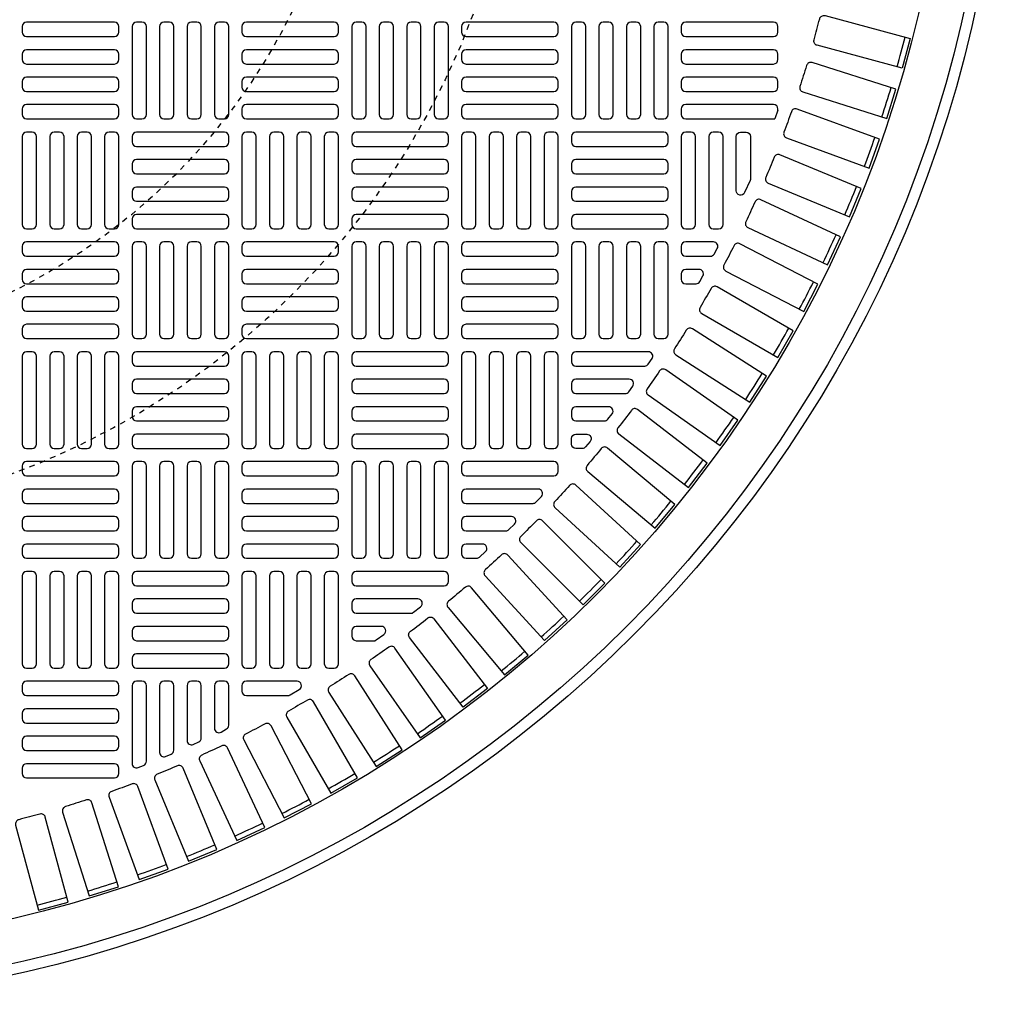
# Model space of a CAD drawing. Extents: x -169 to 2224, y 0 to 2796.
# Tile 10 of 256: x -92 to -74, y 941 to 959. Entities that reach past the tile are written whole.
import ezdxf

# ---------------------------------------------------------------- set-up
doc = ezdxf.new("R2010")
doc.units = 0
doc.header["$MEASUREMENT"] = 0
doc.linetypes.add('HIDDEN2', pattern=[0.28125, 0.1875, -0.09375])
doc.layers.get('DEFPOINTS').update_dxf_attribs({"linetype": 'CONTINUOUS'})
doc.layers.add('TANK-MANHOLE-COVER-40', color=2, linetype='CONTINUOUS')
doc.layers.add('TANK-MANHOLE-COVER-HATCH-40', color=252, linetype='CONTINUOUS')

msp = doc.modelspace()

# ---------------------------------------------------------------- linework, layer by layer
at = {"layer": 'DEFPOINTS', "color": 8, "linetype": 'HIDDEN2', "ltscale": 0.125}
msp.add_circle((-96.69184, 964.04846), 14, dxfattribs=at)
msp.add_circle((-96.69184, 964.04846), 14, dxfattribs=at)
at = {"layer": 'DEFPOINTS', "color": 8, "linetype": 'HIDDEN2', "ltscale": 0.5}
msp.add_circle((-96.69184, 964.04846), 11, dxfattribs=at)
msp.add_circle((-96.69184, 964.04846), 11, dxfattribs=at)
at = {"layer": 'TANK-MANHOLE-COVER-40', "color": 4, "linetype": 'Continuous'}
msp.add_circle((-96.69107, 964.04846), 22.63902, dxfattribs=at)
at = {"layer": 'TANK-MANHOLE-COVER-40', "color": 1, "linetype": 'Continuous'}
msp.add_circle((-96.69107, 964.04846), 22.44094, dxfattribs=at)
at = {"layer": 'TANK-MANHOLE-COVER-40', "color": 2, "linetype": 'Continuous'}
msp.add_circle((-96.69107, 964.04846), 21.65354, dxfattribs=at)
at = {"layer": 'TANK-MANHOLE-COVER-HATCH-40', "linetype": 'Continuous'}
msp.add_line((-78.10839, 957.43511), (-78.16425, 957.28021), dxfattribs=at)
for points in [[(-77.36076, 959.07192, -0.41709369), (-77.26413, 959.12834), (-75.74205, 958.7205), (-75.88471, 958.1881), (-77.40679, 958.59594, -0.41709369), (-77.46226, 958.69312, 0.00491171), (-77.36076, 959.07192)], [(-77.59624, 958.23348, -0.00491171), (-77.71416, 957.85947, 0.41709369), (-77.66298, 957.75996), (-76.16014, 957.28612), (-75.9944, 957.81179), (-77.49723, 958.28563, 0.41709369), (-77.59624, 958.23348)], [(-77.86806, 957.40611, -0.00491171), (-78.00218, 957.0376, 0.41709369), (-77.95539, 956.93595), (-76.47465, 956.39701), (-76.28613, 956.91495), (-77.76687, 957.45389, 0.41709369), (-77.86806, 957.40611)], [(-78.60052, 956.20518, -0.10680341), (-78.60754, 956.17267), (-78.70597, 955.95554, -0.80700564), (-78.85643, 955.98805), (-78.85643, 956.96185, -0.41421356), (-78.77769, 957.04059), (-78.77769, 957.04059), (-78.67926, 957.04059, -0.41421356), (-78.60052, 956.96185), (-78.60052, 956.96185), (-78.60052, 956.18816)], [(-78.17571, 956.59138, -0.00491171), (-78.32578, 956.22908, 0.41709369), (-78.28346, 956.12548), (-76.82764, 955.52246), (-76.61671, 956.03169), (-78.07254, 956.63471, 0.41709369), (-78.17571, 956.59138)], [(-78.5186, 955.79085, -0.00491171), (-78.68434, 955.43544, 0.41709369), (-78.64658, 955.3301), (-77.21845, 954.66415), (-76.98551, 955.16369), (-78.41364, 955.82964, 0.41709369), (-78.5186, 955.79085)], [(-78.89609, 955.00604, -0.00491171), (-79.07717, 954.65819, 0.41709369), (-79.04404, 954.5513), (-77.64632, 953.82369), (-77.39181, 954.3126), (-78.78954, 955.04021, 0.41709369), (-78.89609, 955.00604)], [(-79.30745, 954.23844, -0.00491171), (-79.50353, 953.89882, 0.41709369), (-79.4751, 953.79059), (-78.11044, 953.00271), (-77.83485, 953.48004), (-79.19951, 954.26793, 0.41709369), (-79.30745, 954.23844)], [(-79.75191, 953.48951, -0.00491171), (-79.96261, 953.15877, 0.41709369), (-79.93893, 953.0494), (-78.60994, 952.20274), (-78.31379, 952.66761), (-79.64278, 953.51427, 0.41709369), (-79.75191, 953.48951)], [(-80.2286, 952.76068, -0.00491171), (-80.45353, 952.43945, 0.41709369), (-80.43464, 952.32915), (-79.14385, 951.42533), (-78.8277, 951.87683), (-80.1185, 952.78066, 0.41709369), (-80.2286, 952.76068)], [(-81.27504, 951.36884, -0.00491171), (-81.52711, 951.06843, 0.41709369), (-81.51791, 950.95691), (-80.3108, 949.94402), (-79.95651, 950.36625), (-81.16362, 951.37914, 0.41709369), (-81.27504, 951.36884)], [(-82.43881, 950.07349, -0.00491171), (-82.7161, 949.7962, 0.41709369), (-82.71665, 949.6843), (-81.60241, 948.57006), (-81.21267, 948.9598), (-82.32691, 950.07404, 0.41709369), (-82.43881, 950.07349)], [(-83.71104, 948.88451, -0.00491171), (-84.01145, 948.63243, 0.41709369), (-84.02175, 948.52101), (-83.00886, 947.3139), (-82.58663, 947.66819), (-83.59952, 948.8753, 0.41709369), (-83.71104, 948.88451)], [(-84.68679, 948.41854, 0.16819223), (-84.63811, 948.43539), (-84.51299, 948.53382, 0.71204699), (-84.56167, 948.67445), (-85.66745, 948.67445), (-85.66745, 948.67445, 0.41421356), (-85.74619, 948.59571), (-85.74619, 948.49728), (-85.74619, 948.49728, 0.41421356), (-85.66745, 948.41854), (-84.65953, 948.41854)], [(-84.38484, 948.33276, -0.41709369), (-84.27382, 948.3187), (-83.31456, 947.06855), (-83.75184, 946.73302), (-84.7111, 947.98316, -0.41709369), (-84.69595, 948.09403, 0.00491171), (-84.38484, 948.33276)], [(-85.35289, 947.92641, 0.15754945), (-85.30682, 947.9413), (-85.17041, 948.03973, 0.72778796), (-85.21649, 948.18232), (-85.66745, 948.18232), (-85.66745, 948.18232, 0.41421356), (-85.74619, 948.10358), (-85.74619, 948.00515), (-85.74619, 948.00515, 0.41421356), (-85.66745, 947.92641), (-85.32745, 947.92641)], [(-85.08206, 947.81092, -0.00491171), (-85.40329, 947.58599, 0.41709369), (-85.42327, 947.47589), (-84.51944, 946.18509), (-84.06794, 946.50124), (-84.97176, 947.79203, 0.41709369), (-85.08206, 947.81092)], [(-85.80138, 947.32, -0.00491171), (-86.13212, 947.1093, 0.41709369), (-86.15688, 947.00017), (-85.31021, 945.67118), (-84.84535, 945.96733), (-85.69201, 947.29632, 0.41709369), (-85.80138, 947.32)], [(-86.89289, 946.94216, 0.1342636), (-86.85282, 946.95312), (-86.68631, 947.05154, 0.76325856), (-86.72638, 947.19807), (-87.63595, 947.19807), (-87.63595, 947.19807, 0.41421356), (-87.71469, 947.11933), (-87.71469, 947.0209), (-87.71469, 947.0209, 0.41421356), (-87.63595, 946.94216), (-86.87135, 946.94216)], [(-86.54143, 946.86092, -0.00491171), (-86.88105, 946.66484, 0.41709369), (-86.91054, 946.5569), (-86.12265, 945.19224), (-85.64532, 945.46783), (-86.4332, 946.83249, 0.41709369), (-86.54143, 946.86092)], [(-87.3008, 946.43456, -0.00491171), (-87.64864, 946.25348, 0.41709369), (-87.68282, 946.14693), (-86.95521, 944.7492), (-86.4663, 945.00371), (-87.19391, 946.40143, 0.41709369), (-87.3008, 946.43456)], [(-88.07805, 946.04173, -0.00491171), (-88.43346, 945.87599, 0.41709369), (-88.47225, 945.77103), (-87.8063, 944.3429), (-87.30676, 944.57584), (-87.97271, 946.00397, 0.41709369), (-88.07805, 946.04173)], [(-88.87169, 945.68317, -0.00491171), (-89.23399, 945.5331, 0.41709369), (-89.27732, 945.42993), (-88.6743, 943.97411), (-88.16507, 944.18503), (-88.76809, 945.64085, 0.41709369), (-88.87169, 945.68317)], [(-89.68021, 945.35957, -0.00491171), (-90.04871, 945.22545, 0.41709369), (-90.0965, 945.12426), (-89.55756, 943.64352), (-89.03962, 943.83204), (-89.57856, 945.31278, 0.41709369), (-89.68021, 945.35957)], [(-90.50208, 945.07155, -0.00491171), (-90.87609, 944.95363, 0.41709369), (-90.92824, 944.85462), (-90.4544, 943.35179), (-89.92873, 943.51753), (-90.40257, 945.02037, 0.41709369), (-90.50208, 945.07155)], [(-91.33573, 944.81965, -0.00491171), (-91.71452, 944.71816, 0.41709369), (-91.77095, 944.62152), (-91.36311, 943.09945), (-90.83071, 943.2421), (-91.23855, 944.76418, 0.41709369), (-91.33573, 944.81965)]]:
    msp.add_lwpolyline(points, format="xyb", dxfattribs=at)
at = {"layer": 'TANK-MANHOLE-COVER-HATCH-40', "linetype": 'Continuous', "flags": 128}
for points in [[(-89.91942, 958.93035, 0.41421356), (-89.99816, 959.00909), (-91.57296, 959.00909, 0.41421356), (-91.6517, 958.93035), (-91.6517, 958.83193, 0.41421356), (-91.57296, 958.75319), (-89.99816, 958.75319, 0.41421356), (-89.91942, 958.83193)], [(-89.60446, 959.00909, 0.41421356), (-89.6832, 958.93035), (-89.6832, 957.35555, 0.41421356), (-89.60446, 957.27681), (-89.50603, 957.27681, 0.41421356), (-89.42729, 957.35555), (-89.42729, 958.93035, 0.41421356), (-89.50603, 959.00909)], [(-89.11233, 959.00909, 0.41421356), (-89.19107, 958.93035), (-89.19107, 957.35555, 0.41421356), (-89.11233, 957.27681), (-89.01391, 957.27681, 0.41421356), (-88.93517, 957.35555), (-88.93517, 958.93035, 0.41421356), (-89.01391, 959.00909)], [(-88.6202, 959.00909, 0.41421356), (-88.69894, 958.93035), (-88.69894, 957.35555, 0.41421356), (-88.6202, 957.27681), (-88.52178, 957.27681, 0.41421356), (-88.44304, 957.35555), (-88.44304, 958.93035, 0.41421356), (-88.52178, 959.00909)], [(-88.12808, 959.00909, 0.41421356), (-88.20682, 958.93035), (-88.20682, 957.35555, 0.41421356), (-88.12808, 957.27681), (-88.02965, 957.27681, 0.41421356), (-87.95091, 957.35555), (-87.95091, 958.93035, 0.41421356), (-88.02965, 959.00909)], [(-85.98241, 958.93035, 0.41421356), (-86.06115, 959.00909), (-87.63595, 959.00909, 0.41421356), (-87.71469, 958.93035), (-87.71469, 958.83193, 0.41421356), (-87.63595, 958.75319), (-86.06115, 958.75319, 0.41421356), (-85.98241, 958.83193)], [(-85.66745, 959.00909, 0.41421356), (-85.74619, 958.93035), (-85.74619, 957.35555, 0.41421356), (-85.66745, 957.27681), (-85.56902, 957.27681, 0.41421356), (-85.49028, 957.35555), (-85.49028, 958.93035, 0.41421356), (-85.56902, 959.00909)], [(-85.17532, 959.00909, 0.41421356), (-85.25406, 958.93035), (-85.25406, 957.35555, 0.41421356), (-85.17532, 957.27681), (-85.0769, 957.27681, 0.41421356), (-84.99816, 957.35555), (-84.99816, 958.93035, 0.41421356), (-85.0769, 959.00909)], [(-84.6832, 959.00909, 0.41421356), (-84.76194, 958.93035), (-84.76194, 957.35555, 0.41421356), (-84.6832, 957.27681), (-84.58477, 957.27681, 0.41421356), (-84.50603, 957.35555), (-84.50603, 958.93035, 0.41421356), (-84.58477, 959.00909)], [(-84.19107, 959.00909, 0.41421356), (-84.26981, 958.93035), (-84.26981, 957.35555, 0.41421356), (-84.19107, 957.27681), (-84.09265, 957.27681, 0.41421356), (-84.01391, 957.35555), (-84.01391, 958.93035, 0.41421356), (-84.09265, 959.00909)], [(-82.0454, 958.93035, 0.41421356), (-82.12414, 959.00909), (-83.69894, 959.00909, 0.41421356), (-83.77769, 958.93035), (-83.77769, 958.83193, 0.41421356), (-83.69894, 958.75319), (-82.12414, 958.75319, 0.41421356), (-82.0454, 958.83193)], [(-81.73044, 959.00909, 0.41421356), (-81.80918, 958.93035), (-81.80918, 957.35555, 0.41421356), (-81.73044, 957.27681), (-81.63202, 957.27681, 0.41421356), (-81.55328, 957.35555), (-81.55328, 958.93035, 0.41421356), (-81.63202, 959.00909)], [(-81.23832, 959.00909, 0.41421356), (-81.31706, 958.93035), (-81.31706, 957.35555, 0.41421356), (-81.23832, 957.27681), (-81.13989, 957.27681, 0.41421356), (-81.06115, 957.35555), (-81.06115, 958.93035, 0.41421356), (-81.13989, 959.00909)], [(-80.74619, 959.00909, 0.41421356), (-80.82493, 958.93035), (-80.82493, 957.35555, 0.41421356), (-80.74619, 957.27681), (-80.64776, 957.27681, 0.41421356), (-80.56902, 957.35555), (-80.56902, 958.93035, 0.41421356), (-80.64776, 959.00909)], [(-80.25406, 959.00909, 0.41421356), (-80.3328, 958.93035), (-80.3328, 957.35555, 0.41421356), (-80.25406, 957.27681), (-80.15564, 957.27681, 0.41421356), (-80.0769, 957.35555), (-80.0769, 958.93035, 0.41421356), (-80.15564, 959.00909)], [(-78.10839, 958.93035, 0.41421356), (-78.18713, 959.00909), (-79.76194, 959.00909, 0.41421356), (-79.84068, 958.93035), (-79.84068, 958.83193, 0.41421356), (-79.76194, 958.75319), (-78.18713, 958.75319, 0.41421356), (-78.10839, 958.83193)], [(-89.91942, 958.43823, 0.41421356), (-89.99816, 958.51697), (-91.57296, 958.51697, 0.41421356), (-91.6517, 958.43823), (-91.6517, 958.3398, 0.41421356), (-91.57296, 958.26106), (-89.99816, 958.26106, 0.41421356), (-89.91942, 958.3398)], [(-85.98241, 958.43823, 0.41421356), (-86.06115, 958.51697), (-87.63595, 958.51697, 0.41421356), (-87.71469, 958.43823), (-87.71469, 958.3398, 0.41421356), (-87.63595, 958.26106), (-86.06115, 958.26106, 0.41421356), (-85.98241, 958.3398)], [(-82.0454, 958.43823, 0.41421356), (-82.12414, 958.51697), (-83.69894, 958.51697, 0.41421356), (-83.77769, 958.43823), (-83.77769, 958.3398, 0.41421356), (-83.69894, 958.26106), (-82.12414, 958.26106, 0.41421356), (-82.0454, 958.3398)], [(-78.10839, 958.43823, 0.41421356), (-78.18713, 958.51697), (-79.76194, 958.51697, 0.41421356), (-79.84068, 958.43823), (-79.84068, 958.3398, 0.41421356), (-79.76194, 958.26106), (-78.18713, 958.26106, 0.41421356), (-78.10839, 958.3398)], [(-89.91942, 957.9461, 0.41421356), (-89.99816, 958.02484), (-91.57296, 958.02484, 0.41421356), (-91.6517, 957.9461), (-91.6517, 957.84767, 0.41421356), (-91.57296, 957.76893), (-89.99816, 957.76893, 0.41421356), (-89.91942, 957.84767)], [(-85.98241, 957.9461, 0.41421356), (-86.06115, 958.02484), (-87.63595, 958.02484, 0.41421356), (-87.71469, 957.9461), (-87.71469, 957.84767, 0.41421356), (-87.63595, 957.76893), (-86.06115, 957.76893, 0.41421356), (-85.98241, 957.84767)], [(-82.0454, 957.9461, 0.41421356), (-82.12414, 958.02484), (-83.69894, 958.02484, 0.41421356), (-83.77769, 957.9461), (-83.77769, 957.84767, 0.41421356), (-83.69894, 957.76893), (-82.12414, 957.76893, 0.41421356), (-82.0454, 957.84767)], [(-78.10839, 957.9461, 0.41421356), (-78.18713, 958.02484), (-79.76194, 958.02484, 0.41421356), (-79.84068, 957.9461), (-79.84068, 957.84767, 0.41421356), (-79.76194, 957.76893), (-78.18713, 957.76893, 0.41421356), (-78.10839, 957.84767)], [(-89.91942, 957.45397, 0.41421356), (-89.99816, 957.53271), (-91.57296, 957.53271, 0.41421356), (-91.6517, 957.45397), (-91.6517, 957.35555, 0.41421356), (-91.57296, 957.27681), (-89.99816, 957.27681, 0.41421356), (-89.91942, 957.35555)], [(-85.98241, 957.45397, 0.41421356), (-86.06115, 957.53271), (-87.63595, 957.53271, 0.41421356), (-87.71469, 957.45397), (-87.71469, 957.35555, 0.41421356), (-87.63595, 957.27681), (-86.06115, 957.27681, 0.41421356), (-85.98241, 957.35555)], [(-82.0454, 957.45397, 0.41421356), (-82.12414, 957.53271), (-83.69894, 957.53271, 0.41421356), (-83.77769, 957.45397), (-83.77769, 957.35555, 0.41421356), (-83.69894, 957.27681), (-82.12414, 957.27681, 0.41421356), (-82.0454, 957.35555)], [(-91.57296, 957.04059, 0.41421356), (-91.6517, 956.96185), (-91.6517, 955.38704, 0.41421356), (-91.57296, 955.3083), (-91.47454, 955.3083, 0.41421356), (-91.3958, 955.38704), (-91.3958, 956.96185, 0.41421356), (-91.47454, 957.04059)], [(-91.08083, 957.04059, 0.41421356), (-91.15957, 956.96185), (-91.15957, 955.38704, 0.41421356), (-91.08083, 955.3083), (-90.98241, 955.3083, 0.41421356), (-90.90367, 955.38704), (-90.90367, 956.96185, 0.41421356), (-90.98241, 957.04059)], [(-90.58871, 957.04059, 0.41421356), (-90.66745, 956.96185), (-90.66745, 955.38704, 0.41421356), (-90.58871, 955.3083), (-90.49028, 955.3083, 0.41421356), (-90.41154, 955.38704), (-90.41154, 956.96185, 0.41421356), (-90.49028, 957.04059)], [(-90.09658, 957.04059, 0.41421356), (-90.17532, 956.96185), (-90.17532, 955.38704, 0.41421356), (-90.09658, 955.3083), (-89.99816, 955.3083, 0.41421356), (-89.91942, 955.38704), (-89.91942, 956.96185, 0.41421356), (-89.99816, 957.04059)], [(-89.6832, 956.86342, 0.41421356), (-89.60446, 956.78468), (-88.02965, 956.78468, 0.41421356), (-87.95091, 956.86342), (-87.95091, 956.96185, 0.41421356), (-88.02965, 957.04059), (-89.60446, 957.04059, 0.41421356), (-89.6832, 956.96185)], [(-87.63595, 957.04059, 0.41421356), (-87.71469, 956.96185), (-87.71469, 955.38704, 0.41421356), (-87.63595, 955.3083), (-87.53753, 955.3083, 0.41421356), (-87.45879, 955.38704), (-87.45879, 956.96185, 0.41421356), (-87.53753, 957.04059)], [(-87.14383, 957.04059, 0.41421356), (-87.22257, 956.96185), (-87.22257, 955.38704, 0.41421356), (-87.14383, 955.3083), (-87.0454, 955.3083, 0.41421356), (-86.96666, 955.38704), (-86.96666, 956.96185, 0.41421356), (-87.0454, 957.04059)], [(-86.6517, 957.04059, 0.41421356), (-86.73044, 956.96185), (-86.73044, 955.38704, 0.41421356), (-86.6517, 955.3083), (-86.55328, 955.3083, 0.41421356), (-86.47454, 955.38704), (-86.47454, 956.96185, 0.41421356), (-86.55328, 957.04059)], [(-86.15957, 957.04059, 0.41421356), (-86.23832, 956.96185), (-86.23832, 955.38704, 0.41421356), (-86.15957, 955.3083), (-86.06115, 955.3083, 0.41421356), (-85.98241, 955.38704), (-85.98241, 956.96185, 0.41421356), (-86.06115, 957.04059)], [(-85.74619, 956.86342, 0.41421356), (-85.66745, 956.78468), (-84.09265, 956.78468, 0.41421356), (-84.01391, 956.86342), (-84.01391, 956.96185, 0.41421356), (-84.09265, 957.04059), (-85.66745, 957.04059, 0.41421356), (-85.74619, 956.96185)], [(-83.69894, 957.04059, 0.41421356), (-83.77769, 956.96185), (-83.77769, 955.38704, 0.41421356), (-83.69894, 955.3083), (-83.60052, 955.3083, 0.41421356), (-83.52178, 955.38704), (-83.52178, 956.96185, 0.41421356), (-83.60052, 957.04059)], [(-83.20682, 957.04059, 0.41421356), (-83.28556, 956.96185), (-83.28556, 955.38704, 0.41421356), (-83.20682, 955.3083), (-83.10839, 955.3083, 0.41421356), (-83.02965, 955.38704), (-83.02965, 956.96185, 0.41421356), (-83.10839, 957.04059)], [(-82.71469, 957.04059, 0.41421356), (-82.79343, 956.96185), (-82.79343, 955.38704, 0.41421356), (-82.71469, 955.3083), (-82.61627, 955.3083, 0.41421356), (-82.53753, 955.38704), (-82.53753, 956.96185, 0.41421356), (-82.61627, 957.04059)], [(-82.22257, 957.04059, 0.41421356), (-82.30131, 956.96185), (-82.30131, 955.38704, 0.41421356), (-82.22257, 955.3083), (-82.12414, 955.3083, 0.41421356), (-82.0454, 955.38704), (-82.0454, 956.96185, 0.41421356), (-82.12414, 957.04059)], [(-81.80918, 956.86342, 0.41421356), (-81.73044, 956.78468), (-80.15564, 956.78468, 0.41421356), (-80.0769, 956.86342), (-80.0769, 956.96185, 0.41421356), (-80.15564, 957.04059), (-81.73044, 957.04059, 0.41421356), (-81.80918, 956.96185)], [(-89.6832, 956.3713, 0.41421356), (-89.60446, 956.29256), (-88.02965, 956.29256, 0.41421356), (-87.95091, 956.3713), (-87.95091, 956.46972, 0.41421356), (-88.02965, 956.54846), (-89.60446, 956.54846, 0.41421356), (-89.6832, 956.46972)], [(-85.74619, 956.3713, 0.41421356), (-85.66745, 956.29256), (-84.09265, 956.29256, 0.41421356), (-84.01391, 956.3713), (-84.01391, 956.46972, 0.41421356), (-84.09265, 956.54846), (-85.66745, 956.54846, 0.41421356), (-85.74619, 956.46972)], [(-81.80918, 956.3713, 0.41421356), (-81.73044, 956.29256), (-80.15564, 956.29256, 0.41421356), (-80.0769, 956.3713), (-80.0769, 956.46972, 0.41421356), (-80.15564, 956.54846), (-81.73044, 956.54846, 0.41421356), (-81.80918, 956.46972)], [(-89.6832, 955.87917, 0.41421356), (-89.60446, 955.80043), (-88.02965, 955.80043, 0.41421356), (-87.95091, 955.87917), (-87.95091, 955.9776, 0.41421356), (-88.02965, 956.05634), (-89.60446, 956.05634, 0.41421356), (-89.6832, 955.9776)], [(-85.74619, 955.87917, 0.41421356), (-85.66745, 955.80043), (-84.09265, 955.80043, 0.41421356), (-84.01391, 955.87917), (-84.01391, 955.9776, 0.41421356), (-84.09265, 956.05634), (-85.66745, 956.05634, 0.41421356), (-85.74619, 955.9776)], [(-81.80918, 955.87917, 0.41421356), (-81.73044, 955.80043), (-80.15564, 955.80043, 0.41421356), (-80.0769, 955.87917), (-80.0769, 955.9776, 0.41421356), (-80.15564, 956.05634), (-81.73044, 956.05634, 0.41421356), (-81.80918, 955.9776)], [(-89.6832, 955.38704, 0.41421356), (-89.60446, 955.3083), (-88.02965, 955.3083, 0.41421356), (-87.95091, 955.38704), (-87.95091, 955.48547, 0.41421356), (-88.02965, 955.56421), (-89.60446, 955.56421, 0.41421356), (-89.6832, 955.48547)], [(-85.74619, 955.38704, 0.41421356), (-85.66745, 955.3083), (-84.09265, 955.3083, 0.41421356), (-84.01391, 955.38704), (-84.01391, 955.48547, 0.41421356), (-84.09265, 955.56421), (-85.66745, 955.56421, 0.41421356), (-85.74619, 955.48547)], [(-81.80918, 955.38704, 0.41421356), (-81.73044, 955.3083), (-80.15564, 955.3083, 0.41421356), (-80.0769, 955.38704), (-80.0769, 955.48547, 0.41421356), (-80.15564, 955.56421), (-81.73044, 955.56421, 0.41421356), (-81.80918, 955.48547)], [(-89.91942, 954.99334, 0.41421356), (-89.99816, 955.07208), (-91.57296, 955.07208, 0.41421356), (-91.6517, 954.99334), (-91.6517, 954.89492, 0.41421356), (-91.57296, 954.81618), (-89.99816, 954.81618, 0.41421356), (-89.91942, 954.89492)], [(-89.60446, 955.07208, 0.41421356), (-89.6832, 954.99334), (-89.6832, 953.41854, 0.41421356), (-89.60446, 953.3398), (-89.50603, 953.3398, 0.41421356), (-89.42729, 953.41854), (-89.42729, 954.99334, 0.41421356), (-89.50603, 955.07208)], [(-89.11233, 955.07208, 0.41421356), (-89.19107, 954.99334), (-89.19107, 953.41854, 0.41421356), (-89.11233, 953.3398), (-89.01391, 953.3398, 0.41421356), (-88.93517, 953.41854), (-88.93517, 954.99334, 0.41421356), (-89.01391, 955.07208)], [(-88.6202, 955.07208, 0.41421356), (-88.69894, 954.99334), (-88.69894, 953.41854, 0.41421356), (-88.6202, 953.3398), (-88.52178, 953.3398, 0.41421356), (-88.44304, 953.41854), (-88.44304, 954.99334, 0.41421356), (-88.52178, 955.07208)], [(-88.12808, 955.07208, 0.41421356), (-88.20682, 954.99334), (-88.20682, 953.41854, 0.41421356), (-88.12808, 953.3398), (-88.02965, 953.3398, 0.41421356), (-87.95091, 953.41854), (-87.95091, 954.99334, 0.41421356), (-88.02965, 955.07208)], [(-85.98241, 954.99334, 0.41421356), (-86.06115, 955.07208), (-87.63595, 955.07208, 0.41421356), (-87.71469, 954.99334), (-87.71469, 954.89492, 0.41421356), (-87.63595, 954.81618), (-86.06115, 954.81618, 0.41421356), (-85.98241, 954.89492)], [(-85.66745, 955.07208, 0.41421356), (-85.74619, 954.99334), (-85.74619, 953.41854, 0.41421356), (-85.66745, 953.3398), (-85.56902, 953.3398, 0.41421356), (-85.49028, 953.41854), (-85.49028, 954.99334, 0.41421356), (-85.56902, 955.07208)], [(-85.17532, 955.07208, 0.41421356), (-85.25406, 954.99334), (-85.25406, 953.41854, 0.41421356), (-85.17532, 953.3398), (-85.0769, 953.3398, 0.41421356), (-84.99816, 953.41854), (-84.99816, 954.99334, 0.41421356), (-85.0769, 955.07208)], [(-84.6832, 955.07208, 0.41421356), (-84.76194, 954.99334), (-84.76194, 953.41854, 0.41421356), (-84.6832, 953.3398), (-84.58477, 953.3398, 0.41421356), (-84.50603, 953.41854), (-84.50603, 954.99334, 0.41421356), (-84.58477, 955.07208)], [(-84.19107, 955.07208, 0.41421356), (-84.26981, 954.99334), (-84.26981, 953.41854, 0.41421356), (-84.19107, 953.3398), (-84.09265, 953.3398, 0.41421356), (-84.01391, 953.41854), (-84.01391, 954.99334, 0.41421356), (-84.09265, 955.07208)], [(-82.0454, 954.99334, 0.41421356), (-82.12414, 955.07208), (-83.69894, 955.07208, 0.41421356), (-83.77769, 954.99334), (-83.77769, 954.89492, 0.41421356), (-83.69894, 954.81618), (-82.12414, 954.81618, 0.41421356), (-82.0454, 954.89492)], [(-81.73044, 955.07208, 0.41421356), (-81.80918, 954.99334), (-81.80918, 953.41854, 0.41421356), (-81.73044, 953.3398), (-81.63202, 953.3398, 0.41421356), (-81.55328, 953.41854), (-81.55328, 954.99334, 0.41421356), (-81.63202, 955.07208)], [(-81.23832, 955.07208, 0.41421356), (-81.31706, 954.99334), (-81.31706, 953.41854, 0.41421356), (-81.23832, 953.3398), (-81.13989, 953.3398, 0.41421356), (-81.06115, 953.41854), (-81.06115, 954.99334, 0.41421356), (-81.13989, 955.07208)], [(-80.74619, 955.07208, 0.41421356), (-80.82493, 954.99334), (-80.82493, 953.41854, 0.41421356), (-80.74619, 953.3398), (-80.64776, 953.3398, 0.41421356), (-80.56902, 953.41854), (-80.56902, 954.99334, 0.41421356), (-80.64776, 955.07208)], [(-80.25406, 955.07208, 0.41421356), (-80.3328, 954.99334), (-80.3328, 953.41854, 0.41421356), (-80.25406, 953.3398), (-80.15564, 953.3398, 0.41421356), (-80.0769, 953.41854), (-80.0769, 954.99334, 0.41421356), (-80.15564, 955.07208)], [(-89.91942, 954.50122, 0.41421356), (-89.99816, 954.57996), (-91.57296, 954.57996, 0.41421356), (-91.6517, 954.50122), (-91.6517, 954.40279, 0.41421356), (-91.57296, 954.32405), (-89.99816, 954.32405, 0.41421356), (-89.91942, 954.40279)], [(-85.98241, 954.50122, 0.41421356), (-86.06115, 954.57996), (-87.63595, 954.57996, 0.41421356), (-87.71469, 954.50122), (-87.71469, 954.40279, 0.41421356), (-87.63595, 954.32405), (-86.06115, 954.32405, 0.41421356), (-85.98241, 954.40279)], [(-82.0454, 954.50122, 0.41421356), (-82.12414, 954.57996), (-83.69894, 954.57996, 0.41421356), (-83.77769, 954.50122), (-83.77769, 954.40279, 0.41421356), (-83.69894, 954.32405), (-82.12414, 954.32405, 0.41421356), (-82.0454, 954.40279)], [(-89.91942, 954.00909, 0.41421356), (-89.99816, 954.08783), (-91.57296, 954.08783, 0.41421356), (-91.6517, 954.00909), (-91.6517, 953.91067, 0.41421356), (-91.57296, 953.83193), (-89.99816, 953.83193, 0.41421356), (-89.91942, 953.91067)], [(-85.98241, 954.00909, 0.41421356), (-86.06115, 954.08783), (-87.63595, 954.08783, 0.41421356), (-87.71469, 954.00909), (-87.71469, 953.91067, 0.41421356), (-87.63595, 953.83193), (-86.06115, 953.83193, 0.41421356), (-85.98241, 953.91067)], [(-82.0454, 954.00909, 0.41421356), (-82.12414, 954.08783), (-83.69894, 954.08783, 0.41421356), (-83.77769, 954.00909), (-83.77769, 953.91067, 0.41421356), (-83.69894, 953.83193), (-82.12414, 953.83193, 0.41421356), (-82.0454, 953.91067)], [(-89.91942, 953.51697, 0.41421356), (-89.99816, 953.59571), (-91.57296, 953.59571, 0.41421356), (-91.6517, 953.51697), (-91.6517, 953.41854, 0.41421356), (-91.57296, 953.3398), (-89.99816, 953.3398, 0.41421356), (-89.91942, 953.41854)], [(-85.98241, 953.51697, 0.41421356), (-86.06115, 953.59571), (-87.63595, 953.59571, 0.41421356), (-87.71469, 953.51697), (-87.71469, 953.41854, 0.41421356), (-87.63595, 953.3398), (-86.06115, 953.3398, 0.41421356), (-85.98241, 953.41854)], [(-82.0454, 953.51697, 0.41421356), (-82.12414, 953.59571), (-83.69894, 953.59571, 0.41421356), (-83.77769, 953.51697), (-83.77769, 953.41854, 0.41421356), (-83.69894, 953.3398), (-82.12414, 953.3398, 0.41421356), (-82.0454, 953.41854)], [(-91.57296, 953.10358, 0.41421356), (-91.6517, 953.02484), (-91.6517, 951.45004, 0.41421356), (-91.57296, 951.3713), (-91.47454, 951.3713, 0.41421356), (-91.3958, 951.45004), (-91.3958, 953.02484, 0.41421356), (-91.47454, 953.10358)], [(-91.08083, 953.10358, 0.41421356), (-91.15957, 953.02484), (-91.15957, 951.45004, 0.41421356), (-91.08083, 951.3713), (-90.98241, 951.3713, 0.41421356), (-90.90367, 951.45004), (-90.90367, 953.02484, 0.41421356), (-90.98241, 953.10358)], [(-90.58871, 953.10358, 0.41421356), (-90.66745, 953.02484), (-90.66745, 951.45004, 0.41421356), (-90.58871, 951.3713), (-90.49028, 951.3713, 0.41421356), (-90.41154, 951.45004), (-90.41154, 953.02484, 0.41421356), (-90.49028, 953.10358)], [(-90.09658, 953.10358, 0.41421356), (-90.17532, 953.02484), (-90.17532, 951.45004, 0.41421356), (-90.09658, 951.3713), (-89.99816, 951.3713, 0.41421356), (-89.91942, 951.45004), (-89.91942, 953.02484, 0.41421356), (-89.99816, 953.10358)], [(-89.6832, 952.92641, 0.41421356), (-89.60446, 952.84767), (-88.02965, 952.84767, 0.41421356), (-87.95091, 952.92641), (-87.95091, 953.02484, 0.41421356), (-88.02965, 953.10358), (-89.60446, 953.10358, 0.41421356), (-89.6832, 953.02484)], [(-87.63595, 953.10358, 0.41421356), (-87.71469, 953.02484), (-87.71469, 951.45004, 0.41421356), (-87.63595, 951.3713), (-87.53753, 951.3713, 0.41421356), (-87.45879, 951.45004), (-87.45879, 953.02484, 0.41421356), (-87.53753, 953.10358)], [(-87.14383, 953.10358, 0.41421356), (-87.22257, 953.02484), (-87.22257, 951.45004, 0.41421356), (-87.14383, 951.3713), (-87.0454, 951.3713, 0.41421356), (-86.96666, 951.45004), (-86.96666, 953.02484, 0.41421356), (-87.0454, 953.10358)], [(-86.6517, 953.10358, 0.41421356), (-86.73044, 953.02484), (-86.73044, 951.45004, 0.41421356), (-86.6517, 951.3713), (-86.55328, 951.3713, 0.41421356), (-86.47454, 951.45004), (-86.47454, 953.02484, 0.41421356), (-86.55328, 953.10358)], [(-86.15957, 953.10358, 0.41421356), (-86.23832, 953.02484), (-86.23832, 951.45004, 0.41421356), (-86.15957, 951.3713), (-86.06115, 951.3713, 0.41421356), (-85.98241, 951.45004), (-85.98241, 953.02484, 0.41421356), (-86.06115, 953.10358)], [(-85.74619, 952.92641, 0.41421356), (-85.66745, 952.84767), (-84.09265, 952.84767, 0.41421356), (-84.01391, 952.92641), (-84.01391, 953.02484, 0.41421356), (-84.09265, 953.10358), (-85.66745, 953.10358, 0.41421356), (-85.74619, 953.02484)], [(-83.69894, 953.10358, 0.41421356), (-83.77769, 953.02484), (-83.77769, 951.45004, 0.41421356), (-83.69894, 951.3713), (-83.60052, 951.3713, 0.41421356), (-83.52178, 951.45004), (-83.52178, 953.02484, 0.41421356), (-83.60052, 953.10358)], [(-83.20682, 953.10358, 0.41421356), (-83.28556, 953.02484), (-83.28556, 951.45004, 0.41421356), (-83.20682, 951.3713), (-83.10839, 951.3713, 0.41421356), (-83.02965, 951.45004), (-83.02965, 953.02484, 0.41421356), (-83.10839, 953.10358)], [(-82.71469, 953.10358, 0.41421356), (-82.79343, 953.02484), (-82.79343, 951.45004, 0.41421356), (-82.71469, 951.3713), (-82.61627, 951.3713, 0.41421356), (-82.53753, 951.45004), (-82.53753, 953.02484, 0.41421356), (-82.61627, 953.10358)], [(-82.22257, 953.10358, 0.41421356), (-82.30131, 953.02484), (-82.30131, 951.45004, 0.41421356), (-82.22257, 951.3713), (-82.12414, 951.3713, 0.41421356), (-82.0454, 951.45004), (-82.0454, 953.02484, 0.41421356), (-82.12414, 953.10358)], [(-89.6832, 952.43429, 0.41421356), (-89.60446, 952.35555), (-88.02965, 952.35555, 0.41421356), (-87.95091, 952.43429), (-87.95091, 952.53271, 0.41421356), (-88.02965, 952.61145), (-89.60446, 952.61145, 0.41421356), (-89.6832, 952.53271)], [(-85.74619, 952.43429, 0.41421356), (-85.66745, 952.35555), (-84.09265, 952.35555, 0.41421356), (-84.01391, 952.43429), (-84.01391, 952.53271, 0.41421356), (-84.09265, 952.61145), (-85.66745, 952.61145, 0.41421356), (-85.74619, 952.53271)], [(-89.6832, 951.94216, 0.41421356), (-89.60446, 951.86342), (-88.02965, 951.86342, 0.41421356), (-87.95091, 951.94216), (-87.95091, 952.04059, 0.41421356), (-88.02965, 952.11933), (-89.60446, 952.11933, 0.41421356), (-89.6832, 952.04059)], [(-85.74619, 951.94216, 0.41421356), (-85.66745, 951.86342), (-84.09265, 951.86342, 0.41421356), (-84.01391, 951.94216), (-84.01391, 952.04059, 0.41421356), (-84.09265, 952.11933), (-85.66745, 952.11933, 0.41421356), (-85.74619, 952.04059)], [(-89.6832, 951.45004, 0.41421356), (-89.60446, 951.3713), (-88.02965, 951.3713, 0.41421356), (-87.95091, 951.45004), (-87.95091, 951.54846, 0.41421356), (-88.02965, 951.6272), (-89.60446, 951.6272, 0.41421356), (-89.6832, 951.54846)], [(-85.74619, 951.45004, 0.41421356), (-85.66745, 951.3713), (-84.09265, 951.3713, 0.41421356), (-84.01391, 951.45004), (-84.01391, 951.54846, 0.41421356), (-84.09265, 951.6272), (-85.66745, 951.6272, 0.41421356), (-85.74619, 951.54846)], [(-89.91942, 951.05634, 0.41421356), (-89.99816, 951.13508), (-91.57296, 951.13508, 0.41421356), (-91.6517, 951.05634), (-91.6517, 950.95791, 0.41421356), (-91.57296, 950.87917), (-89.99816, 950.87917, 0.41421356), (-89.91942, 950.95791)], [(-89.60446, 951.13508, 0.41421356), (-89.6832, 951.05634), (-89.6832, 949.48153, 0.41421356), (-89.60446, 949.40279), (-89.50603, 949.40279, 0.41421356), (-89.42729, 949.48153), (-89.42729, 951.05634, 0.41421356), (-89.50603, 951.13508)], [(-89.11233, 951.13508, 0.41421356), (-89.19107, 951.05634), (-89.19107, 949.48153, 0.41421356), (-89.11233, 949.40279), (-89.01391, 949.40279, 0.41421356), (-88.93517, 949.48153), (-88.93517, 951.05634, 0.41421356), (-89.01391, 951.13508)], [(-88.6202, 951.13508, 0.41421356), (-88.69894, 951.05634), (-88.69894, 949.48153, 0.41421356), (-88.6202, 949.40279), (-88.52178, 949.40279, 0.41421356), (-88.44304, 949.48153), (-88.44304, 951.05634, 0.41421356), (-88.52178, 951.13508)], [(-88.12808, 951.13508, 0.41421356), (-88.20682, 951.05634), (-88.20682, 949.48153, 0.41421356), (-88.12808, 949.40279), (-88.02965, 949.40279, 0.41421356), (-87.95091, 949.48153), (-87.95091, 951.05634, 0.41421356), (-88.02965, 951.13508)], [(-85.98241, 951.05634, 0.41421356), (-86.06115, 951.13508), (-87.63595, 951.13508, 0.41421356), (-87.71469, 951.05634), (-87.71469, 950.95791, 0.41421356), (-87.63595, 950.87917), (-86.06115, 950.87917, 0.41421356), (-85.98241, 950.95791)], [(-85.66745, 951.13508, 0.41421356), (-85.74619, 951.05634), (-85.74619, 949.48153, 0.41421356), (-85.66745, 949.40279), (-85.56902, 949.40279, 0.41421356), (-85.49028, 949.48153), (-85.49028, 951.05634, 0.41421356), (-85.56902, 951.13508)], [(-85.17532, 951.13508, 0.41421356), (-85.25406, 951.05634), (-85.25406, 949.48153, 0.41421356), (-85.17532, 949.40279), (-85.0769, 949.40279, 0.41421356), (-84.99816, 949.48153), (-84.99816, 951.05634, 0.41421356), (-85.0769, 951.13508)], [(-84.6832, 951.13508, 0.41421356), (-84.76194, 951.05634), (-84.76194, 949.48153, 0.41421356), (-84.6832, 949.40279), (-84.58477, 949.40279, 0.41421356), (-84.50603, 949.48153), (-84.50603, 951.05634, 0.41421356), (-84.58477, 951.13508)], [(-84.19107, 951.13508, 0.41421356), (-84.26981, 951.05634), (-84.26981, 949.48153, 0.41421356), (-84.19107, 949.40279), (-84.09265, 949.40279, 0.41421356), (-84.01391, 949.48153), (-84.01391, 951.05634, 0.41421356), (-84.09265, 951.13508)], [(-89.91942, 950.56421, 0.41421356), (-89.99816, 950.64295), (-91.57296, 950.64295, 0.41421356), (-91.6517, 950.56421), (-91.6517, 950.46578, 0.41421356), (-91.57296, 950.38704), (-89.99816, 950.38704, 0.41421356), (-89.91942, 950.46578)], [(-85.98241, 950.56421, 0.41421356), (-86.06115, 950.64295), (-87.63595, 950.64295, 0.41421356), (-87.71469, 950.56421), (-87.71469, 950.46578, 0.41421356), (-87.63595, 950.38704), (-86.06115, 950.38704, 0.41421356), (-85.98241, 950.46578)], [(-89.91942, 950.07208, 0.41421356), (-89.99816, 950.15082), (-91.57296, 950.15082, 0.41421356), (-91.6517, 950.07208), (-91.6517, 949.97366, 0.41421356), (-91.57296, 949.89492), (-89.99816, 949.89492, 0.41421356), (-89.91942, 949.97366)], [(-85.98241, 950.07208, 0.41421356), (-86.06115, 950.15082), (-87.63595, 950.15082, 0.41421356), (-87.71469, 950.07208), (-87.71469, 949.97366, 0.41421356), (-87.63595, 949.89492), (-86.06115, 949.89492, 0.41421356), (-85.98241, 949.97366)], [(-89.91942, 949.57996, 0.41421356), (-89.99816, 949.6587), (-91.57296, 949.6587, 0.41421356), (-91.6517, 949.57996), (-91.6517, 949.48153, 0.41421356), (-91.57296, 949.40279), (-89.99816, 949.40279, 0.41421356), (-89.91942, 949.48153)], [(-85.98241, 949.57996, 0.41421356), (-86.06115, 949.6587), (-87.63595, 949.6587, 0.41421356), (-87.71469, 949.57996), (-87.71469, 949.48153, 0.41421356), (-87.63595, 949.40279), (-86.06115, 949.40279, 0.41421356), (-85.98241, 949.48153)], [(-91.57296, 949.16657, 0.41421356), (-91.6517, 949.08783), (-91.6517, 947.51303, 0.41421356), (-91.57296, 947.43429), (-91.47454, 947.43429, 0.41421356), (-91.3958, 947.51303), (-91.3958, 949.08783, 0.41421356), (-91.47454, 949.16657)], [(-91.08083, 949.16657, 0.41421356), (-91.15957, 949.08783), (-91.15957, 947.51303, 0.41421356), (-91.08083, 947.43429), (-90.98241, 947.43429, 0.41421356), (-90.90367, 947.51303), (-90.90367, 949.08783, 0.41421356), (-90.98241, 949.16657)], [(-90.58871, 949.16657, 0.41421356), (-90.66745, 949.08783), (-90.66745, 947.51303, 0.41421356), (-90.58871, 947.43429), (-90.49028, 947.43429, 0.41421356), (-90.41154, 947.51303), (-90.41154, 949.08783, 0.41421356), (-90.49028, 949.16657)], [(-90.09658, 949.16657, 0.41421356), (-90.17532, 949.08783), (-90.17532, 947.51303, 0.41421356), (-90.09658, 947.43429), (-89.99816, 947.43429, 0.41421356), (-89.91942, 947.51303), (-89.91942, 949.08783, 0.41421356), (-89.99816, 949.16657)], [(-89.6832, 948.98941, 0.41421356), (-89.60446, 948.91067), (-88.02965, 948.91067, 0.41421356), (-87.95091, 948.98941), (-87.95091, 949.08783, 0.41421356), (-88.02965, 949.16657), (-89.60446, 949.16657, 0.41421356), (-89.6832, 949.08783)], [(-87.63595, 949.16657, 0.41421356), (-87.71469, 949.08783), (-87.71469, 947.51303, 0.41421356), (-87.63595, 947.43429), (-87.53753, 947.43429, 0.41421356), (-87.45879, 947.51303), (-87.45879, 949.08783, 0.41421356), (-87.53753, 949.16657)], [(-87.14383, 949.16657, 0.41421356), (-87.22257, 949.08783), (-87.22257, 947.51303, 0.41421356), (-87.14383, 947.43429), (-87.0454, 947.43429, 0.41421356), (-86.96666, 947.51303), (-86.96666, 949.08783, 0.41421356), (-87.0454, 949.16657)], [(-86.6517, 949.16657, 0.41421356), (-86.73044, 949.08783), (-86.73044, 947.51303, 0.41421356), (-86.6517, 947.43429), (-86.55328, 947.43429, 0.41421356), (-86.47454, 947.51303), (-86.47454, 949.08783, 0.41421356), (-86.55328, 949.16657)], [(-86.15957, 949.16657, 0.41421356), (-86.23832, 949.08783), (-86.23832, 947.51303, 0.41421356), (-86.15957, 947.43429), (-86.06115, 947.43429, 0.41421356), (-85.98241, 947.51303), (-85.98241, 949.08783, 0.41421356), (-86.06115, 949.16657)], [(-89.6832, 948.49728, 0.41421356), (-89.60446, 948.41854), (-88.02965, 948.41854, 0.41421356), (-87.95091, 948.49728), (-87.95091, 948.59571, 0.41421356), (-88.02965, 948.67445), (-89.60446, 948.67445, 0.41421356), (-89.6832, 948.59571)], [(-89.6832, 948.00515, 0.41421356), (-89.60446, 947.92641), (-88.02965, 947.92641, 0.41421356), (-87.95091, 948.00515), (-87.95091, 948.10358, 0.41421356), (-88.02965, 948.18232), (-89.60446, 948.18232, 0.41421356), (-89.6832, 948.10358)], [(-89.6832, 947.51303, 0.41421356), (-89.60446, 947.43429), (-88.02965, 947.43429, 0.41421356), (-87.95091, 947.51303), (-87.95091, 947.61145, 0.41421356), (-88.02965, 947.69019), (-89.60446, 947.69019, 0.41421356), (-89.6832, 947.61145)], [(-89.91942, 947.11933, 0.41421356), (-89.99816, 947.19807), (-91.57296, 947.19807, 0.41421356), (-91.6517, 947.11933), (-91.6517, 947.0209, 0.41421356), (-91.57296, 946.94216), (-89.99816, 946.94216, 0.41421356), (-89.91942, 947.0209)], [(-89.91942, 946.6272, 0.41421356), (-89.99816, 946.70594), (-91.57296, 946.70594, 0.41421356), (-91.6517, 946.6272), (-91.6517, 946.52878, 0.41421356), (-91.57296, 946.45004), (-89.99816, 946.45004, 0.41421356), (-89.91942, 946.52878)], [(-89.91942, 946.13508, 0.41421356), (-89.99816, 946.21382), (-91.57296, 946.21382, 0.41421356), (-91.6517, 946.13508), (-91.6517, 946.03665, 0.41421356), (-91.57296, 945.95791), (-89.99816, 945.95791, 0.41421356), (-89.91942, 946.03665)], [(-89.91942, 945.64295, 0.41421356), (-89.99816, 945.72169), (-91.57296, 945.72169, 0.41421356), (-91.6517, 945.64295), (-91.6517, 945.54452, 0.41421356), (-91.57296, 945.46578), (-89.99816, 945.46578, 0.41421356), (-89.91942, 945.54452)]]:
    msp.add_lwpolyline(points, format="xyb", close=True, dxfattribs=at)
msp.add_lwpolyline([(-78.10839, 957.43511), (-78.10839, 957.45397, 0.41421356), (-78.18713, 957.53271), (-79.76194, 957.53271, 0.41421356), (-79.84068, 957.45397), (-79.84068, 957.35555, 0.41421356), (-79.76194, 957.27681), (-78.18713, 957.27681, 0.07385003), (-78.16425, 957.28021, 0.07385003)], format="xyb", dxfattribs=at)
at = {"layer": 'TANK-MANHOLE-COVER-HATCH-40', "linetype": 'Continuous'}
for points in [[(-79.76194, 957.04059, 0.41421356), (-79.84068, 956.96185), (-79.84068, 955.38704, 0.41421356), (-79.76194, 955.3083), (-79.66351, 955.3083, 0.41421356), (-79.58477, 955.38704), (-79.58477, 956.96185, 0.41421356), (-79.66351, 957.04059)], [(-79.26981, 957.04059, 0.41421356), (-79.34855, 956.96185), (-79.34855, 955.38704, 0.41421356), (-79.26981, 955.3083), (-79.17139, 955.3083, 0.41421356), (-79.09265, 955.38704), (-79.09265, 956.96185, 0.41421356), (-79.17139, 957.04059)], [(-79.26394, 955.07208), (-79.76194, 955.07208), (-79.76194, 955.07208, 0.41421356), (-79.84068, 954.99334), (-79.84068, 954.89492), (-79.84068, 954.89492, 0.41421356), (-79.76194, 954.81618), (-79.32077, 954.81618, 0.26794919), (-79.25258, 954.85555), (-79.19575, 954.95397, 0.57735027)], [(-79.52188, 954.57996), (-79.76194, 954.57996), (-79.76194, 954.57996, 0.41421356), (-79.84068, 954.50122), (-79.84068, 954.40279), (-79.84068, 954.40279, 0.41421356), (-79.76194, 954.32405), (-79.57669, 954.32405, 0.27209959), (-79.5079, 954.36448), (-79.45308, 954.46291, 0.57220395)], [(-80.43043, 953.10358), (-81.73044, 953.10358), (-81.73044, 953.10358, 0.41421356), (-81.80918, 953.02484), (-81.80918, 952.92641), (-81.80918, 952.92641, 0.41421356), (-81.73044, 952.84767), (-80.4972, 952.84767, 0.24862232), (-80.43204, 952.88221), (-80.36527, 952.98063, 0.60176538)], [(-80.7752, 952.61145), (-81.73044, 952.61145), (-81.73044, 952.61145, 0.41421356), (-81.80918, 952.53271), (-81.80918, 952.43429), (-81.80918, 952.43429, 0.41421356), (-81.73044, 952.35555), (-80.84644, 952.35555, 0.24054885), (-80.78266, 952.38812), (-80.71141, 952.48654, 0.61218964)], [(-81.14317, 952.11933), (-81.73044, 952.11933), (-81.73044, 952.11933, 0.41421356), (-81.80918, 952.04059), (-81.80918, 951.94216), (-81.80918, 951.94216, 0.41421356), (-81.73044, 951.86342), (-81.2192, 951.86342, 0.23232365), (-81.15688, 951.89403), (-81.08085, 951.99245, 0.62295027)], [(-80.73627, 952.05384, -0.00491946), (-80.97537, 951.74223, 0.41709369), (-80.96131, 951.63121), (-79.71116, 950.67195), (-79.37563, 951.10923), (-80.62626, 952.06887, 0.41710279)], [(-81.73044, 951.6272), (-81.73044, 951.6272), (-81.53604, 951.6272, -0.63408546), (-81.47529, 951.49836), (-81.55647, 951.39994, -0.2239262), (-81.61721, 951.3713), (-81.73044, 951.3713, -0.41421356), (-81.80918, 951.45004), (-81.80918, 951.45004), (-81.80918, 951.54846, -0.41421356)], [(-82.0454, 951.05634, 0.41421356), (-82.12414, 951.13508), (-83.69894, 951.13508, 0.41421356), (-83.77769, 951.05634), (-83.77769, 950.95791, 0.41421356), (-83.69894, 950.87917), (-82.12414, 950.87917, 0.41421356), (-82.0454, 950.95791)], [(-82.40484, 950.64295), (-83.69894, 950.64295), (-83.69894, 950.64295, 0.41421356), (-83.77769, 950.56421), (-83.77769, 950.46578), (-83.77769, 950.46578, 0.41421356), (-83.69894, 950.38704), (-82.49767, 950.38704, 0.20651443), (-82.44039, 950.41176), (-82.34756, 950.51018, 0.6576677)], [(-82.1034, 950.30753), (-80.94162, 949.24295), (-80.56924, 949.64932), (-81.73102, 950.7139, 0.41709369), (-81.84279, 950.70847, -0.00491171), (-82.10773, 950.41934, 0.41709369)], [(-82.88599, 950.15082), (-83.69894, 950.15082), (-83.69894, 950.15082, 0.41421356), (-83.77769, 950.07208), (-83.77769, 949.97366), (-83.77769, 949.97366, 0.41421356), (-83.69894, 949.89492), (-82.98554, 949.89492, 0.19743793), (-82.93018, 949.91767), (-82.83063, 950.01609, 0.67023271)], [(-83.40276, 949.6587), (-83.69894, 949.6587), (-83.69894, 949.6587, 0.41421356), (-83.77769, 949.57996), (-83.77769, 949.48153), (-83.77769, 949.48153, 0.41421356), (-83.69894, 949.40279), (-83.50978, 949.40279, 0.1880618), (-83.45648, 949.42357), (-83.34946, 949.522, 0.68341411)], [(-83.35651, 949.08841), (-82.29193, 947.92663), (-81.88556, 948.29901), (-82.95014, 949.46079, 0.41709369), (-83.06195, 949.46512, -0.00491171), (-83.35108, 949.20018, 0.41709369)], [(-85.74619, 948.98941, 0.41421356), (-85.66745, 948.91067), (-84.09265, 948.91067, 0.41421356), (-84.01391, 948.98941), (-84.01391, 949.08783, 0.41421356), (-84.09265, 949.16657), (-85.66745, 949.16657, 0.41421356), (-85.74619, 949.08783)], [(-89.42729, 945.76416), (-89.42729, 947.11933), (-89.42729, 947.11933, 0.41421356), (-89.50603, 947.19807), (-89.60446, 947.19807), (-89.60446, 947.19807, 0.41421356), (-89.6832, 947.11933), (-89.6832, 945.72596, 0.52729524), (-89.57597, 945.65256), (-89.47754, 945.69075, 0.30950451)], [(-88.93517, 945.96527), (-88.93517, 947.11933), (-88.93517, 947.11933, 0.41421356), (-89.01391, 947.19807), (-89.11233, 947.19807), (-89.11233, 947.19807, 0.41421356), (-89.19107, 947.11933), (-89.19107, 945.924, 0.53592322), (-89.08188, 945.85138), (-88.98345, 945.89266, 0.30214843)], [(-88.44304, 946.1822), (-88.44304, 947.11933), (-88.44304, 947.11933, 0.41421356), (-88.52178, 947.19807), (-88.6202, 947.19807), (-88.6202, 947.19807, 0.41421356), (-88.69894, 947.11933), (-88.69894, 946.13773, 0.54471323), (-88.58779, 946.06598), (-88.48936, 946.11044, 0.2947387)], [(-87.95091, 946.41167), (-87.95091, 947.11933), (-87.95091, 947.11933, 0.41421356), (-88.02965, 947.19807), (-88.12808, 947.19807), (-88.12808, 947.19807, 0.41421356), (-88.20682, 947.11933), (-88.20682, 946.35485, 0.57735027), (-88.08871, 946.28665), (-87.99028, 946.34348, 0.26794919)]]:
    msp.add_lwpolyline(points, format="xyb", close=True, dxfattribs=at)
for start, end in [(344.266426, 345.733574), (341.766426, 343.233574), (339.266426, 340.733574), (336.766426, 338.233574), (334.266426, 335.733574), (331.766426, 333.233574), (329.266426, 330.733574), (326.766426, 328.233574), (324.266426, 325.733574), (321.766426, 323.233574), (319.266426, 320.733574), (316.766426, 318.233574), (314.266426, 315.733574), (311.766426, 313.233574), (309.266426, 310.733574), (306.766426, 308.233574), (304.266426, 305.733574), (301.766426, 303.233574), (299.266426, 300.733574), (296.766426, 298.233574), (294.266426, 295.733574), (291.766426, 293.233574), (289.266426, 290.733574), (286.766426, 288.233574), (284.266426, 285.733574)]:
    msp.add_arc((-96.69107, 964.04846), 21.52559, start, end, dxfattribs=at)

doc.saveas('drawing.dxf')
